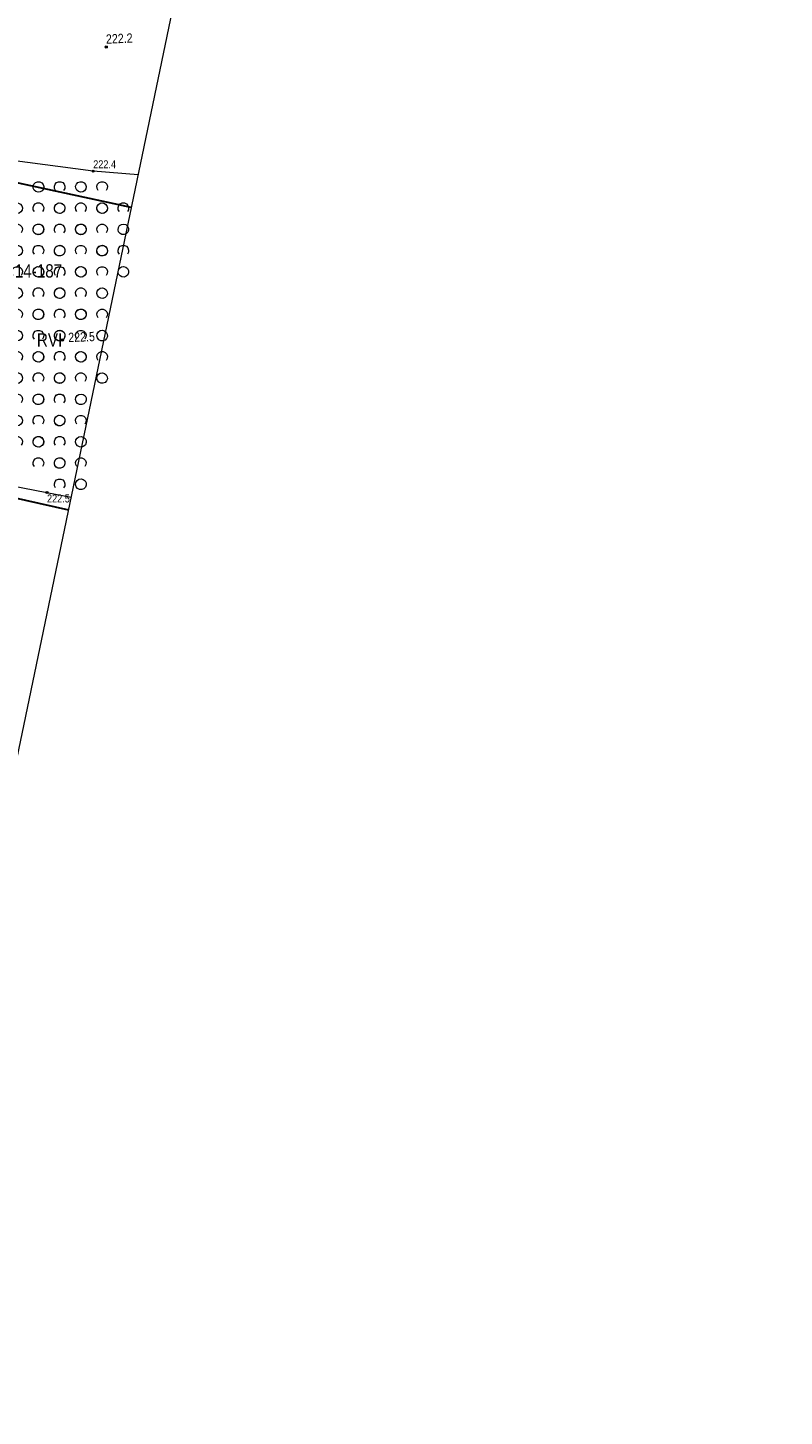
# Model space of a CAD drawing. Header units: metres. Extents: x 0 to 6601798, y -2700 to 5691112.
# Tile 25 of 60: x 6600139 to 6600210, y 5689422 to 5689553. Entities that reach past the tile are written whole.
import ezdxf
from ezdxf.enums import TextEntityAlignment as Align

# ---------------------------------------------------------------- set-up
doc = ezdxf.new("R2010")
doc.units = ezdxf.units.M
doc.header["$MEASUREMENT"] = 0
for name, color, linetype, lineweight in [('AS__Nowe_granice', 150, 'Continuous', 30), ('AS_protokoly_graniczne', 150, 'Continuous', 30), ('Numery_dzialek', 150, 'Continuous', 5), ('OTR_T_1', 7, 'Continuous', 5), ('OTZ_L_1', 7, 'Continuous', 5), ('podzial_uzytki', 7, 'Continuous', 5), ('Uzytki', 7, 'Continuous', 5), ('WWRPP_T_0', 7, 'Continuous', 5)]:
    doc.layers.add(name, color=color, linetype=linetype, lineweight=lineweight)
doc.styles.add('STYL_ARIAL', font='ARIALN.TTF')

# ---------------------------------------------------------------- blocks, each defined once
blk = doc.blocks.new('801')
at = {"color": 0}
for radius in [1, 0.9, 0.8, 0.7, 0.6, 0.5, 0.4, 0.3, 0.2, 0.1]:
    blk.add_circle((0, 0), radius, dxfattribs=at)
blk = doc.blocks.new('2_OTZK')
at = {"color": 7, "flags": 128}
for points in [[(-6.464, 6.464), (-8.208, 5.332), (-10.262, 5.007), (-12.27, 5.545), (-13.886, 6.853), (-14.83, 8.706), (-14.938, 10.782), (-14.193, 12.723), (-12.723, 14.193), (-10.782, 14.938), (-8.706, 14.83), (-6.853, 13.886), (-5.545, 12.27), (-5.007, 10.262), (-5.332, 8.208), (-6.464, 6.464)], [(6.25, 6.693), (5.232, 8.495), (5.031, 10.555), (5.682, 12.52), (7.072, 14.054), (8.965, 14.892), (11.035, 14.892), (12.928, 14.054), (14.318, 12.52), (14.969, 10.555), (14.768, 8.495), (13.75, 6.693)], [(-13.756, -13.3), (-14.771, -11.497), (-14.968, -9.439), (-14.316, -7.476), (-12.925, -5.945), (-11.034, -5.108), (-8.966, -5.108), (-7.075, -5.945), (-5.684, -7.476), (-5.032, -9.439), (-5.229, -11.497), (-6.244, -13.3)], [(6.464, -6.464), (8.208, -5.332), (10.262, -5.007), (12.27, -5.545), (13.886, -6.853), (14.83, -8.706), (14.938, -10.782), (14.193, -12.723), (12.723, -14.193), (10.782, -14.938), (8.706, -14.83), (6.853, -13.886), (5.545, -12.27), (5.007, -10.262), (5.332, -8.208), (6.464, -6.464)]]:
    blk.add_lwpolyline(points, dxfattribs=at)

msp = doc.modelspace()

# ---------------------------------------------------------------- linework, layer by layer
at = {"color": 7, "linetype": 'Continuous', "lineweight": 0, "flags": 128}
msp.add_lwpolyline([(6599857.53, 5688500.73), (6599864.97, 5688504.3), (6599871.35, 5688509.54), (6599876.29, 5688516.16), (6599879.05, 5688522.33), (6600062.17, 5689071.37), (6600063.61, 5689077.56), (6600064.24, 5689082.18), (6600098.38, 5689267.84), (6600134.13, 5689466.61), (6600198.69, 5689777.13), (6600210.05, 5689827.78)], dxfattribs=at)
at = {"layer": 'AS__Nowe_granice', "linetype": 'Continuous', "flags": 128}
msp.add_lwpolyline([(6600148.57, 5689536.08), (6600115.1, 5689543.3)], dxfattribs=at)
at = {"layer": 'AS_protokoly_graniczne', "linetype": 'Continuous', "flags": 128}
msp.add_lwpolyline([(6600109.26, 5689515.12), (6600142.66, 5689507.63)], dxfattribs=at)
at = {"layer": 'OTZ_L_1', "color": 7, "linetype": 'Continuous', "flags": 128}
for points in [[(6600144.99, 5689539.52), (6600115.24, 5689543.45)], [(6600149.22, 5689539.17), (6600144.99, 5689539.52)], [(6600109.62, 5689515.29), (6600140.64, 5689509.26)], [(6600140.64, 5689509.26), (6600142.91, 5689508.82)]]:
    msp.add_lwpolyline(points, dxfattribs=at)
at = {"layer": 'Uzytki', "color": 3, "linetype": 'Continuous', "flags": 128}
msp.add_lwpolyline([(6600118.21, 5689542.63), (6600148.57, 5689536.09)], dxfattribs=at)

# ---------------------------------------------------------------- block references
at = {"layer": 'OTR_T_1', "color": 7, "linetype": 'Continuous', "xscale": 0.1, "yscale": 0.1, "zscale": 0.1, "rotation": 0.0008399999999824}
for p in [(6600144.99, 5689539.52), (6600140.64, 5689509.26)]:
    msp.add_blockref('801', p, dxfattribs=at)
at = {"layer": 'OTZ_L_1', "color": 7, "linetype": 'Continuous', "xscale": 0.1, "yscale": 0.1, "zscale": 0.1}
for p in [(6600140.83, 5689537.03), (6600144.83, 5689537.03), (6600138.83, 5689535.03), (6600142.83, 5689535.03), (6600146.83, 5689535.03), (6600140.83, 5689533.03), (6600144.83, 5689533.03), (6600138.83, 5689531.03), (6600142.83, 5689531.03), (6600146.83, 5689531.03), (6600140.83, 5689529.03), (6600144.83, 5689529.03), (6600138.83, 5689527.03), (6600142.83, 5689527.03), (6600140.83, 5689525.03), (6600144.83, 5689525.03), (6600138.83, 5689523.03), (6600142.83, 5689523.03), (6600140.83, 5689521.03), (6600144.83, 5689521.03), (6600138.83, 5689519.03), (6600142.83, 5689519.03), (6600140.83, 5689517.03), (6600138.83, 5689515.03), (6600142.83, 5689515.03), (6600140.83, 5689513.03), (6600142.83, 5689511.03)]:
    msp.add_blockref('2_OTZK', p, dxfattribs=at)
at = {"layer": 'WWRPP_T_0', "color": 7, "linetype": 'Continuous', "xscale": 0.1, "yscale": 0.1, "zscale": 0.1, "rotation": 2.406419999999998}
for p in [(6600146.22, 5689551.21), (6600142.09, 5689523.62)]:
    msp.add_blockref('801', p, dxfattribs=at)

# ---------------------------------------------------------------- texts
at = {"layer": 'Numery_dzialek', "linetype": 'Continuous', "style": 'STYL_ARIAL'}
msp.add_text('14-187', height=1.25, dxfattribs=at).set_placement((6600137.61, 5689529.12), align=Align.BOTTOM_LEFT)
at = {"layer": 'OTR_T_1', "color": 7, "linetype": 'Continuous', "style": 'STYL_ARIAL'}
msp.add_text('222.4', height=0.75, dxfattribs=at).set_placement((6600144.99, 5689539.56), align=Align.BOTTOM_LEFT)
msp.add_text('222.5', height=0.75, dxfattribs=at).set_placement((6600140.64, 5689509.07), align=Align.TOP_LEFT)
at = {"layer": 'podzial_uzytki', "color": 3, "linetype": 'Continuous', "style": 'STYL_ARIAL'}
msp.add_text('RVI', height=1.25, dxfattribs=at).set_placement((6600139.69, 5689522.62), align=Align.BOTTOM_LEFT)
at = {"layer": 'WWRPP_T_0', "color": 7, "linetype": 'Continuous', "style": 'STYL_ARIAL'}
for s, rotation, p in [('222.2', 2.4038, (6600146.22, 5689551.25)), ('222.5', 2.4072, (6600142.67, 5689523.15))]:
    msp.add_text(s, height=0.875, rotation=rotation, dxfattribs=at).set_placement(p, align=Align.BOTTOM_LEFT)

doc.saveas('drawing.dxf')
